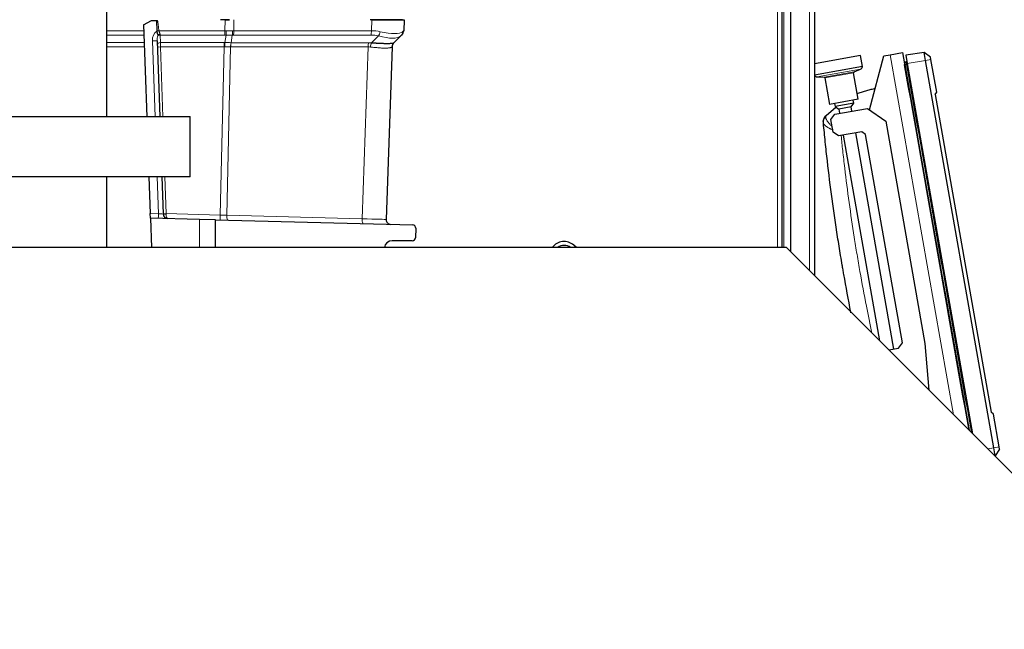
# Model space of a CAD drawing. Header units: inches. Extents: x 0 to 20790, y -12 to 14700.
# Tile 164 of 184: x 10996 to 11620, y 11709 to 12095. Entities that reach past the tile are written whole.
import ezdxf

# ---------------------------------------------------------------- set-up
doc = ezdxf.new("R2010")
doc.units = ezdxf.units.IN
doc.layers.add('1', color=7, linetype='Continuous', true_color=0xffffff)
doc.layers.add('254', color=7, linetype='Continuous', true_color=0xffffff)
doc.styles.add('latin_extended', font='simplex.shx')
doc.dimstyles.get("Standard").update_dxf_attribs({"dimtxt": 0.18, "dimasz": 0.18, "dimexe": 0.18, "dimexo": 0.0625, "dimgap": 0.09, "dimtad": 0, "dimtih": 1, "dimtoh": 1, "dimdec": 4, "dimzin": 0, "dimdsep": 46, "dimtxsty": 'Standard', "dimcen": 0.09, "dimadec": 0, "dimazin": 0, "dimtfac": 1, "dimtdec": 4, "dimtofl": 0, "dimtmove": 0, "dimatfit": 3, "dimfxl": 1, "dimtolj": 1, "dimtzin": 0, "dimarcsym": 0})

# ---------------------------------------------------------------- blocks, each defined once
blk = doc.blocks.new('_U3')
at = {"layer": '254', "color": 3, "linetype": 'Continuous', "lineweight": 13, "transparency": 16777216}
for p, q in [((11324.17, 12629.63), (12315.67, 12629.63)), ((12280.67, 12507.13), (12280.67, 9176.63)), ((11157.32, 9054.13), (12315.67, 9054.13))]:
    blk.add_line(p, q, dxfattribs=at)
at = {"layer": '254', "color": 3, "transparency": 16777216}
for points in [[(12301.09, 12507.13), (12260.25, 12507.13), (12280.67, 12629.63)], [(12260.25, 9176.63), (12301.09, 9176.63), (12280.67, 9054.13)]]:
    blk.add_solid(points, dxfattribs=at)
at = {"layer": 'Defpoints', "color": 0, "transparency": 16777216}
for p in [(11289.17, 12629.63), (11122.32, 9054.13), (12280.67, 9054.13)]:
    blk.add_point(p, dxfattribs=at)
at = {"layer": '254', "color": 2, "lineweight": 13, "transparency": 16777216, "insert": (12096.92, 10626.05), "char_height": 122.5, "attachment_point": 1, "rotation": 90, "style": 'latin_extended'}
blk.add_mtext('\\A1;3575', dxfattribs=at)
blk = doc.blocks.new('_U13')
at = {"layer": '254', "color": 3, "linetype": 'Continuous', "lineweight": 13, "transparency": 16777216}
for p, q in [((8923.11, 12092.13), (8923.11, 13329.32)), ((11930.67, 9591.63), (11930.67, 13329.32)), ((9045.61, 13294.32), (11808.17, 13294.32))]:
    blk.add_line(p, q, dxfattribs=at)
at = {"layer": '254', "color": 3, "transparency": 16777216}
for points in [[(9045.61, 13314.74), (9045.61, 13273.91), (8923.11, 13294.32)], [(11808.17, 13273.91), (11808.17, 13314.74), (11930.67, 13294.32)]]:
    blk.add_solid(points, dxfattribs=at)
at = {"layer": 'Defpoints', "color": 0, "transparency": 16777216}
for p in [(11930.67, 13294.32), (8923.11, 12057.13), (11930.67, 9556.63)]:
    blk.add_point(p, dxfattribs=at)
at = {"layer": '254', "color": 2, "lineweight": 13, "transparency": 16777216, "insert": (10211.06, 13478.07), "char_height": 122.5, "attachment_point": 1, "style": 'latin_extended'}
blk.add_mtext('\\A1;3008', dxfattribs=at)

msp = doc.modelspace()

# ---------------------------------------------------------------- linework, layer by layer
at = {"layer": '1', "color": 110, "linetype": 'Continuous', "lineweight": 13}
for p, q in [((11476.372, 11950.217), (11476.372, 12629.63)), ((11496.797, 11935.592), (11496.797, 12627.13)), ((11480.472, 12608.13), (11480.472, 11950.214)), ((11126.249, 12087.531), (11126.283, 12094.525)), ((11131.869, 12094.525), (11131.835, 12087.531)), ((11219.059, 12087.531), (11219.303, 12094.525)), ((11074.889, 12084.793), (11051.32, 12084.793)), ((11051.321, 12087.531), (11074.793, 12087.531)), ((11084.399, 12087.531), (11126.249, 12087.531)), ((11085.12, 12084.793), (11085.286, 12080.043)), ((11126.206, 12084.793), (11085.12, 12084.793)), ((11126.253, 12080.037), (11126.941, 12084.781)), ((11130.824, 12084.781), (11130.128, 12079.984)), ((11218.764, 12084.793), (11131.54, 12084.793)), ((11131.835, 12087.531), (11219.059, 12087.531)), ((11219.027, 12079.917), (11223.499, 12084.234)), ((11075.15, 12077.308), (11051.319, 12077.308)), ((11051.32, 12080.043), (11075.055, 12080.043)), ((11081.919, 12033.127), (11080.246, 12081.046)), ((11085.286, 12080.043), (11125.715, 12080.043)), ((11125.672, 12077.308), (11085.312, 12077.308)), ((11085.312, 12077.308), (11086.855, 12033.129)), ((11123.264, 11970.848), (11125.672, 12077.308)), ((11129.81, 12077.264), (11127.4, 11970.735)), ((11217.006, 12077.264), (11129.834, 12077.264)), ((11130.128, 12079.984), (11217.3, 12079.984)), ((11213.207, 11968.488), (11217.006, 12077.264)), ((11547.755, 12072.38), (11587.947, 11844.439)), ((11573.678, 12069.335), (11570.233, 12068.728)), ((11529.034, 12063.198), (11501.521, 12058.347)), ((11557.257, 12066.082), (11558.2, 12066.247)), ((11570.233, 12068.728), (11558.709, 12066.696)), ((11524.945, 12061.417), (11505.972, 12058.072)), ((11524.653, 12060.872), (11506.434, 12057.659)), ((11084.065, 11971.67), (11083.246, 11995.129)), ((11088.182, 11995.129), (11088.998, 11971.745)), ((11078.834, 11971.807), (11084.065, 11971.67)), ((11088.998, 11971.745), (11123.264, 11970.848)), ((11127.4, 11970.735), (11213.207, 11968.488)), ((11110.171, 11968.086), (11110.171, 11950.212)), ((11613.471, 11823.511), (11609.562, 11822.822)), ((11616.916, 11824.118), (11613.471, 11823.511))]:
    msp.add_line(p, q, dxfattribs=at)
at = {"layer": '1', "color": 2, "linetype": 'Continuous', "lineweight": 25}
for p, q in [((11479.172, 12626.83), (11479.172, 11950.212)), ((11484.797, 11947.591), (11484.797, 12627.13)), ((11499.797, 12624.13), (11499.797, 11932.596)), ((11051.322, 12033.129), (11051.322, 12100.129)), ((11074.661, 12091.307), (11079.757, 12093.988)), ((11079.757, 12093.988), (11082.792, 12094.094)), ((11082.792, 12094.094), (11083.027, 12087.364)), ((11129.018, 12094.525), (11123.436, 12094.525)), ((11126.283, 12094.525), (11129.018, 12094.525)), ((11225.38, 12094.525), (11218.276, 12094.525)), ((11219.303, 12094.525), (11225.38, 12094.525)), ((11225.38, 12094.525), (11239.758, 12094.525)), ((11238.716, 12094.525), (11225.38, 12094.525)), ((11239.758, 12094.525), (11239.514, 12087.531)), ((11074.661, 12091.307), (11076.693, 12033.127)), ((11083.027, 12087.364), (11083.029, 12087.314)), ((11237.717, 12084.234), (11233.297, 12079.966)), ((11238.295, 12084.793), (11237.717, 12084.234)), ((11083.247, 12081.05), (11084.921, 12033.127)), ((11232.157, 12077.305), (11228.341, 11968.019)), ((11528.999, 12071.793), (11499.796, 12066.643)), ((11530.225, 12064.837), (11528.999, 12071.793)), ((11534.662, 12037.524), (11543.816, 12071.686)), ((11543.816, 12071.686), (11547.755, 12072.38)), ((11547.755, 12072.38), (11555.634, 12073.77)), ((11555.634, 12073.77), (11597.81, 11834.575)), ((11569.342, 12073.783), (11557.746, 12072.154)), ((11557.746, 12072.154), (11558.709, 12066.696)), ((11573.415, 12070.824), (11569.342, 12073.783)), ((11570.233, 12068.728), (11569.342, 12073.783)), ((11573.678, 12069.335), (11573.415, 12070.824)), ((11577.311, 12048.729), (11573.678, 12069.335)), ((11530.225, 12064.837), (11499.841, 12059.48)), ((11524.945, 12061.417), (11529.034, 12063.198)), ((11556.971, 12066.188), (11556.977, 12066.19)), ((11556.977, 12066.19), (11556.977, 12066.19)), ((11556.997, 12066.037), (11557.004, 12066.038)), ((11557.136, 12066.769), (11557.905, 12067.92)), ((11558.709, 12066.696), (11600.029, 11832.357)), ((11613.471, 11823.511), (11570.233, 12068.728)), ((11499.797, 12059.731), (11499.841, 12059.48)), ((11501.521, 12058.347), (11505.972, 12058.072)), ((11506.434, 12057.659), (11509.386, 12040.918)), ((11527.605, 12044.13), (11524.653, 12060.872)), ((11527.605, 12044.13), (11509.386, 12040.918)), ((11576.357, 12047.076), (11577.311, 12048.729)), ((11576.357, 12047.076), (11611.821, 11845.952)), ((11507.247, 12033.928), (11513.461, 12039.143)), ((11512.586, 12041.482), (11512.934, 12039.513)), ((11512.761, 12034.732), (11533.442, 12038.378)), ((11524.751, 12041.596), (11512.934, 12039.513)), ((11512.934, 12039.513), (11515.251, 12037.89)), ((11523.129, 12039.279), (11515.251, 12037.89)), ((11515.251, 12037.89), (11515.716, 12035.253)), ((11523.129, 12039.279), (11524.751, 12041.596)), ((11523.594, 12036.642), (11523.129, 12039.279)), ((11524.751, 12041.596), (11524.404, 12043.566)), ((11533.442, 12038.378), (11545.027, 12030.267)), ((11104.172, 11995.129), (11104.172, 12033.243)), ((11510.328, 12031.256), (11512.761, 12034.732)), ((11511.717, 12023.378), (11510.328, 12031.256)), ((11545.027, 12030.267), (11569.858, 11889.439)), ((11515.192, 12020.944), (11511.717, 12023.378)), ((11529.964, 12023.549), (11515.192, 12020.944)), ((11518.147, 12021.465), (11541.101, 11891.282)), ((11550.162, 11885.966), (11526.025, 12022.855)), ((11532.281, 12021.927), (11529.964, 12023.549)), ((11555.55, 11889.963), (11532.281, 12021.927)), ((11104.172, 11995.129), (10884.172, 11995.129)), ((11051.322, 11950.211), (11051.322, 11995.129)), ((11078.02, 11995.13), (11078.834, 11971.807)), ((11086.248, 11995.13), (11087.073, 11971.509)), ((11078.936, 11968.904), (11078.834, 11971.807)), ((11110.171, 11968.086), (11078.936, 11968.904)), ((11078.936, 11968.904), (11079.588, 11950.212)), ((11120.171, 11967.824), (11110.171, 11968.086)), ((11120.171, 11967.824), (11245.201, 11964.55)), ((11120.171, 11950.212), (11120.171, 11967.824)), ((11247.147, 11962.481), (11246.937, 11956.455)), ((11244.938, 11954.525), (11232.198, 11954.525)), ((11348.954, 11950.212), (11347.259, 11951.765)), ((11482.172, 11950.212), (10872.172, 11950.212)), ((11677.172, 11755.212), (11482.172, 11950.212)), ((11553.117, 11886.487), (11555.55, 11889.963)), ((11569.858, 11889.439), (11572.439, 11859.945)), ((11546.978, 11885.405), (11553.117, 11886.487)), ((11613.283, 11844.725), (11611.821, 11845.952)), ((11616.916, 11824.118), (11613.283, 11844.725)), ((11614.363, 11818.456), (11613.471, 11823.511)), ((11617.179, 11822.63), (11614.363, 11818.456)), ((11617.179, 11822.63), (11616.916, 11824.118)), ((11614.363, 11818.456), (11614.004, 11818.379))]:
    msp.add_line(p, q, dxfattribs=at)
for centre, radius, start, end in [((11235.517, 12087.67), 4, 314, 358), ((11236.155, 12077.165), 4, 134, 178), ((11528.235, 12065.032), 2, 293.540716, 354.424215), ((11501.645, 12060.343), 2, 205.575785, 266.459284), ((11505.941, 12057.573), 0.5, 10, 86.459284), ((11525.145, 12060.959), 0.5, 113.540716, 190), ((11090.071, 11971.613), 3, 182, 268.5), ((11231.339, 11967.914), 3, 178, 268.5), ((11245.149, 11962.551), 2, 358, 88.5), ((11232.198, 11949.525), 5, 90, 172.099875), ((11244.938, 11956.525), 2, 270, 358), ((11341.179, 11945.13), 9, 47.5, 145.619852), ((11341.179, 11945.13), 6.5, 51.432805, 128.570986)]:
    msp.add_arc(centre, radius, start, end, dxfattribs=at)
at = {"layer": '1', "color": 110, "linetype": 'Continuous', "lineweight": 13}
for centre, major_axis, ratio, start_param, end_param in [((11085.243, 12081.221), (-0.235, 6.724), 0.7431451, 0.4115168, 1.5707963), ((11084.468, 12087.461), (-1.989, -0.207), 0.0383473, 4.7434644, 5.518997), ((11085.246, 12081.12), (-0.159, 4.566), 0.4377405, 0.7750669, 1.5707963), ((11085.145, 12084.009), (-1.999, -0.07), 0.6108356, 4.7187237, 5.4900072), ((11085.168, 12083.354), (-1.999, -0.07), 0.719748, 4.7115128, 5.4874559), ((11085.017, 12087.67), (-0.21, 4), 0.017402, 2.2262358, 2.3727361), ((11126.109, 12087.67), (0, 4), 0.0348995, 3.9095375, 4.6774824), ((11125.288, 12061.793), (16.627, 16.546), 0.960838, 0.7359069, 0.7678872), ((11125.191, 12064.67), (26.881, 3.055), 0.8427908, 1.4041356, 1.4361157), ((11126.844, 12087.658), (0.128, 3.998), 0.0679389, 3.9111856, 4.6795426), ((11125.352, 12097.76), (-26.95, 2.209), 0.4758532, 1.6687068, 1.8140579), ((11125.352, 12097.76), (-26.986, 1.643), 0.3756022, 1.6588614, 1.8042124), ((11130.151, 12087.658), (-0.131, 3.998), 0.2095523, 3.902155, 4.670512), ((11125.863, 12061.793), (18.213, 18.125), 0.7774598, 0.6632101, 0.6951902), ((11125.191, 12064.67), (25.18, 13.299), 0.7384298, 0.9505649, 0.9825451), ((11130.868, 12087.67), (0, 4), 0.2419219, 3.9095375, 4.6774824), ((11218.091, 12087.67), (0, 4), 0.2419219, 3.9095375, 4.6774824), ((11212.372, 12061.793), (18.775, 18.131), 0.753739, 0.4419184, 0.6627493), ((11211.699, 12064.67), (25.365, 13.654), 0.722843, 0.7050916, 0.9259224), ((11222.826, 12087.112), (0.96, 3.883), 0.4458674, 3.9942267, 4.7811627), ((11212.855, 12097.76), (-25.429, 12.761), 0.3072628, 2.1502579, 3.0340948), ((11212.855, 12097.76), (-26.574, 10.002), 0.2465223, 2.1198236, 3.0036605), ((11234.938, 12087.112), (-2.779, 2.877), 0.9510037, 3.1415927, 3.9285287), ((11211.699, 12064.67), (27.815, 22.861), 0.0022709, 6.0603513, 6.2811821), ((11080.249, 12080.945), (2.998, 0.105), 0.0336829, 0, 1.5707963), ((11085.334, 12078.604), (-1.999, -0.07), 0.719748, 4.7115128, 6.2831853), ((11085.382, 12077.237), (-1.999, -0.07), 0.0368135, 4.7460091, 6.2831853), ((11085.384, 12077.166), (-0.07, 4), 0.0174444, 0.7676402, 1.5348869), ((11125.812, 12077.166), (0, -4), 0.0348995, 3.9095375, 4.6767843), ((11124.412, 12053.148), (4.096, 23.926), 0.8196572, 0.1204905, 0.1429436), ((11124.315, 12056.026), (17.565, 17.386), 0.9433493, 0.7389043, 0.7613576), ((11126.35, 12077.16), (-0.09, -3.999), 0.058133, 3.9105847, 4.6776128), ((11130.777, 12077.107), (-0.005, -4), 0.2419645, 3.9097584, 4.673399), ((11130.801, 12077.107), (0, -4), 0.2419219, 3.9095375, 4.6731191), ((11217.973, 12077.107), (0, -4), 0.2419219, 3.9095375, 4.6731191), ((11211.296, 12052.998), (12.408, 22.627), 0.7066026, 0.2989551, 0.3739731), ((11210.624, 12055.875), (19.482, 19.123), 0.7536205, 0.5797521, 0.6547701), ((11219.7, 12077.039), (-0.317, -3.987), 0.3160454, 3.9317134, 4.6962714), ((11211.302, 12053.165), (20.855, 24.14), 0.002496, 6.2800837, 6.3599312), ((11510.507, 12029.61), (4.978, 0.468), 0.9597088, 2.2536205, 3.1415927), ((11084.062, 11971.771), (-0.079, -2.999), 0.0020575, 0, 1.5371699), ((11084.062, 11971.771), (-3.011, 0.262), 0.0331858, 1.5748603, 3.1456566), ((11089.068, 11971.674), (1.999, 0.07), 0.0368135, 1.6044165, 3.1415927), ((11089.071, 11971.578), (1.999, 0.07), 0.0587977, 3.1415927, 4.6729666), ((11090.071, 11971.613), (0.079, 2.999), 0.3572125, 1.6318829, 3.1415927), ((11089.069, 11971.64), (0.017, 3.001), 0.0238693, 1.5356304, 1.6313959), ((11123.368, 11970.741), (-0.079, -2.999), 0.0358188, 4.67771, 6.2831853), ((11122.548, 11970.763), (-19.993, 0.534), 0.0052231, 4.4674049, 4.676729), ((11128.125, 11970.617), (-0.079, -2.999), 0.2428118, 4.6794646, 6.2831853), ((11213.932, 11968.37), (-0.079, -2.999), 0.2428118, 4.6794646, 6.2831853), ((11208.346, 11968.516), (-19.995, 0.497), 0.0047621, 3.1415449, 4.4669268)]:
    msp.add_ellipse(centre, major_axis=major_axis, ratio=ratio, start_param=start_param, end_param=end_param, dxfattribs=at)
at = {"layer": '1', "color": 2, "linetype": 'Continuous', "lineweight": 25}
for centre, major_axis, ratio, start_param, end_param in [((11236.075, 12077.089), (2.779, -2.877), 0.9934032, 3.1415927, 3.910304), ((11557.925, 12066.241), (-0.936, -0.165), 0.9999989, 5.5196438, 6.0795335), ((11557.925, 12066.24), (0.936, 0.165), 0.9999987, 2.3780513, 2.9318041), ((11557.933, 12066.202), (-0.936, -0.165), 0.0014601, 0.1205484, 0.7635412), ((11558.736, 12067.364), (-0.985, -0.174), 0.9999989, 4.8561844, 5.5190236), ((11558.736, 12067.364), (0.985, 0.174), 0.9999987, 1.7145918, 2.3773027), ((11558.911, 12066.373), (-0.985, -0.174), 0.0014601, 0.7635651, 1.4270009)]:
    msp.add_ellipse(centre, major_axis=major_axis, ratio=ratio, start_param=start_param, end_param=end_param, dxfattribs=at)
for points, degree in [([(11082.792, 12094.094), (11082.895, 12094.098), (11083.106, 12094.105), (11083.323, 12094.112), (11083.433, 12094.116)], 3), ([(11557.004, 12066.038), (11556.977, 12066.189), (11556.977, 12066.19), (11556.977, 12066.19), (11556.977, 12066.19)], 3), ([(11597.818, 11834.568), (11584.214, 11911.724), (11570.609, 11988.88), (11557.004, 12066.038)], 3), ([(11557.905, 12067.92), (11557.136, 12066.769)], 1), ([(11557.905, 12067.919), (11557.136, 12066.769)], 1), ([(11557.257, 12066.082), (11557.212, 12066.34), (11557.158, 12066.643), (11557.136, 12066.769), (11557.136, 12066.769)], 3), ([(11557.905, 12067.919), (11557.905, 12067.921), (11557.968, 12067.561), (11558.12, 12066.702), (11558.2, 12066.247)], 3), ([(11505.483, 12029.632), (11505.439, 12030.095), (11505.485, 12031.003), (11505.874, 12032.207), (11506.487, 12033.199), (11506.988, 12033.711), (11507.247, 12033.928)], 3)]:
    msp.add_open_spline(points, degree=degree, dxfattribs=at)
at = {"layer": '1', "color": 110, "linetype": 'Continuous', "lineweight": 13}
for points, knots in [([(11083.433, 12094.116), (11083.465, 12093.981), (11083.496, 12093.846), (11083.554, 12093.574), (11083.581, 12093.438), (11083.661, 12093.03), (11083.71, 12092.757), (11083.802, 12092.21), (11083.845, 12091.936), (11083.928, 12091.387), (11083.968, 12091.113), (11084.043, 12090.563), (11084.079, 12090.288), (11084.149, 12089.737), (11084.183, 12089.461), (11084.28, 12088.634), (11084.341, 12088.083), (11084.399, 12087.531)], [0, 0, 0, 0, 0.0625, 0.0625, 0.125, 0.125, 0.25, 0.25, 0.375, 0.375, 0.5, 0.5, 0.625, 0.625, 0.75, 0.75, 1, 1, 1, 1]), ([(11084.399, 12087.531), (11084.407, 12087.476), (11084.417, 12087.423), (11084.44, 12087.316), (11084.453, 12087.263), (11084.494, 12087.107), (11084.525, 12087.005), (11084.592, 12086.805), (11084.628, 12086.706), (11084.702, 12086.512), (11084.739, 12086.415), (11084.795, 12086.272), (11084.813, 12086.225), (11084.85, 12086.13), (11084.867, 12086.083), (11084.919, 12085.943), (11084.951, 12085.851), (11085.007, 12085.67), (11085.032, 12085.581), (11085.07, 12085.404), (11085.084, 12085.316), (11085.09, 12085.229)], [0, 0, 0, 0, 0.0625, 0.0625, 0.125, 0.125, 0.25, 0.25, 0.375, 0.375, 0.5, 0.5, 0.5625, 0.5625, 0.625, 0.625, 0.75, 0.75, 0.875, 0.875, 1, 1, 1, 1]), ([(11129.81, 12077.264), (11129.204, 12077.263), (11128.593, 12077.266), (11127.364, 12077.279), (11126.745, 12077.29), (11126.121, 12077.304)], [0, 0, 0, 0, 0.5, 0.5, 1, 1, 1, 1]), ([(11129.81, 12077.264), (11129.812, 12077.264), (11129.814, 12077.264), (11129.818, 12077.264), (11129.82, 12077.264), (11129.826, 12077.264), (11129.83, 12077.264), (11129.834, 12077.264)], [0, 0, 0, 0, 0.2576628, 0.2576628, 0.5153256, 0.5153256, 1, 1, 1, 1]), ([(11130.128, 12079.984), (11130.127, 12079.984), (11130.125, 12079.984), (11130.121, 12079.984), (11130.12, 12079.984), (11130.115, 12079.985), (11130.111, 12079.985), (11130.108, 12079.985)], [0, 0, 0, 0, 0.2581912, 0.2581912, 0.5163823, 0.5163823, 1, 1, 1, 1]), ([(11232.091, 12077.238), (11232.05, 12077.194), (11231.992, 12077.149), (11231.84, 12077.059), (11231.747, 12077.015), (11231.526, 12076.93), (11231.399, 12076.889), (11231.111, 12076.811), (11230.949, 12076.775), (11230.681, 12076.725), (11230.587, 12076.709), (11230.44, 12076.686), (11230.39, 12076.679), (11230.288, 12076.664), (11230.236, 12076.658), (11229.971, 12076.625), (11229.743, 12076.602), (11229.26, 12076.566), (11228.747, 12076.538), (11228.176, 12076.527), (11227.575, 12076.526), (11227.26, 12076.53), (11226.888, 12076.539), (11226.847, 12076.54), (11226.763, 12076.543), (11226.721, 12076.544), (11226.595, 12076.548), (11226.339, 12076.557), (11226.078, 12076.568), (11225.548, 12076.594), (11225.183, 12076.615), (11224.434, 12076.664), (11224.049, 12076.693), (11223.257, 12076.756), (11222.851, 12076.791), (11222.225, 12076.847), (11222.014, 12076.867), (11221.693, 12076.897), (11221.586, 12076.907), (11221.369, 12076.927), (11221.26, 12076.937), (11220.714, 12076.989), (11220.27, 12077.032), (11219.368, 12077.118), (11218.91, 12077.162), (11218.445, 12077.204)], [0, 0, 0, 0, 0.0625, 0.0625, 0.125, 0.125, 0.1875, 0.1875, 0.25, 0.25, 0.28125, 0.28125, 0.296875, 0.296875, 0.3125, 0.3125, 0.375, 0.375, 0.4375, 0.5, 0.5, 0.5625, 0.5625, 0.5703125, 0.5703125, 0.578125, 0.578125, 0.59375, 0.625, 0.625, 0.6875, 0.6875, 0.75, 0.75, 0.8125, 0.8125, 0.84375, 0.84375, 0.859375, 0.859375, 0.875, 0.875, 0.9375, 0.9375, 1, 1, 1, 1]), ([(11507.017, 12033.021), (11507.008, 12032.872), (11507.015, 12032.717), (11507.06, 12032.394), (11507.097, 12032.226), (11507.2, 12031.88), (11507.332, 12031.521), (11507.522, 12031.139), (11507.686, 12030.844), (11507.744, 12030.745), (11507.837, 12030.593), (11507.869, 12030.542), (11507.918, 12030.465), (11507.934, 12030.439), (11507.968, 12030.387), (11508.121, 12030.154), (11508.29, 12029.917), (11508.616, 12029.489), (11508.791, 12029.271), (11509.166, 12028.829), (11509.565, 12028.381), (11510.012, 12027.92), (11510.306, 12027.628), (11510.366, 12027.569), (11510.487, 12027.452), (11510.548, 12027.393), (11510.733, 12027.215), (11510.86, 12027.096), (11511.001, 12026.965), (11511.014, 12026.953), (11511.027, 12026.942)], [0, 0, 0, 0, 0.0995025, 0.0995025, 0.199005, 0.199005, 0.2985075, 0.39801, 0.39801, 0.4477612, 0.4477612, 0.4726368, 0.4726368, 0.4850746, 0.4850746, 0.4975124, 0.5970149, 0.5970149, 0.6965174, 0.6965174, 0.7960199, 0.8955224, 0.8955224, 0.920398, 0.920398, 0.9452736, 0.9452736, 0.9950249, 0.9950249, 1, 1, 1, 1]), ([(11507.247, 12033.928), (11507.216, 12033.903), (11507.161, 12033.827), (11507.116, 12033.702), (11507.078, 12033.551), (11507.061, 12033.463), (11507.035, 12033.262), (11507.024, 12033.148), (11507.017, 12033.021)], [0, 0, 0, 0, 0.25, 0.5, 0.5, 0.75, 0.75, 1, 1, 1, 1]), ([(11511.618, 12024.633), (11511.489, 12024.692), (11511.046, 12024.899), (11510.622, 12025.105), (11510.183, 12025.326), (11510.04, 12025.399), (11509.828, 12025.51), (11509.758, 12025.546), (11509.621, 12025.619), (11509.552, 12025.656), (11509.216, 12025.838), (11508.702, 12026.126), (11508.24, 12026.408), (11507.803, 12026.687), (11507.597, 12026.825), (11507.211, 12027.099), (11507.009, 12027.25), (11506.825, 12027.4), (11506.784, 12027.434), (11506.764, 12027.45), (11506.704, 12027.5), (11506.665, 12027.533), (11506.552, 12027.631), (11506.48, 12027.696), (11506.276, 12027.888), (11506.036, 12028.137), (11505.856, 12028.374), (11505.708, 12028.604), (11505.65, 12028.717), (11505.565, 12028.934), (11505.538, 12029.04), (11505.529, 12029.142)], [0, 0, 0, 0, 0.0353627, 0.123057, 0.123057, 0.1669042, 0.1669042, 0.1888277, 0.1888277, 0.2107513, 0.2107513, 0.2984456, 0.3861399, 0.3861399, 0.4738342, 0.4738342, 0.5615285, 0.5724903, 0.5724903, 0.5834521, 0.5834521, 0.6053757, 0.6053757, 0.6492228, 0.6492228, 0.7369171, 0.8246114, 0.8246114, 0.9123057, 0.9123057, 1, 1, 1, 1]), ([(11516.771, 12021.029), (11517.089, 12017.89), (11517.419, 12014.752), (11517.963, 12009.783), (11518.168, 12007.951), (11518.586, 12004.289), (11518.799, 12002.458), (11519.887, 11993.308), (11520.826, 11985.997), (11522.84, 11971.393), (11523.916, 11964.1), (11525.632, 11953.174), (11526.221, 11949.535), (11527.13, 11944.079), (11527.437, 11942.26), (11528.061, 11938.625), (11528.377, 11936.808), (11529.978, 11927.728), (11531.327, 11920.477), (11533.872, 11907.471), (11535.044, 11901.712), (11536.259, 11895.961)], [0, 0, 0, 0, 0.0747598, 0.0747598, 0.1184279, 0.1184279, 0.1620961, 0.1620961, 0.3367686, 0.3367686, 0.511441, 0.511441, 0.5987773, 0.5987773, 0.6424454, 0.6424454, 0.6861135, 0.6861135, 0.860786, 0.860786, 1, 1, 1, 1])]:
    msp.add_open_spline(points, degree=3, knots=knots, dxfattribs=at)
at = {"layer": '1', "color": 2, "linetype": 'Continuous', "lineweight": 25}
for points, knots in [([(11083.029, 12087.314), (11083.033, 12087.193), (11083.051, 12086.955), (11083.088, 12086.722), (11083.122, 12086.549), (11083.134, 12086.491), (11083.154, 12086.406), (11083.161, 12086.377), (11083.175, 12086.32), (11083.183, 12086.292), (11083.22, 12086.152), (11083.253, 12086.044), (11083.323, 12085.834), (11083.36, 12085.732), (11083.409, 12085.609), (11083.419, 12085.584), (11083.438, 12085.536), (11083.448, 12085.512), (11083.478, 12085.44), (11083.498, 12085.394), (11083.538, 12085.303), (11083.558, 12085.259), (11083.597, 12085.172), (11083.616, 12085.129), (11083.643, 12085.066), (11083.652, 12085.046), (11083.668, 12085.004), (11083.676, 12084.983), (11083.69, 12084.941), (11083.697, 12084.92), (11083.707, 12084.876), (11083.711, 12084.854), (11083.713, 12084.83)], [0, 0, 0, 0, 0.125, 0.25, 0.25, 0.3125, 0.3125, 0.34375, 0.34375, 0.375, 0.375, 0.5, 0.5, 0.625, 0.625, 0.65625, 0.65625, 0.6875, 0.6875, 0.75, 0.75, 0.8125, 0.8125, 0.875, 0.875, 0.90625, 0.90625, 0.9375, 0.9375, 0.96875, 0.96875, 1, 1, 1, 1]), ([(11083.713, 12084.83), (11083.718, 12084.743), (11083.723, 12084.658), (11083.728, 12084.534), (11083.73, 12084.493), (11083.732, 12084.412), (11083.733, 12084.372), (11083.734, 12084.333)], [0, 0, 0, 0, 0.5, 0.5, 0.75, 0.75, 1, 1, 1, 1]), ([(11219.027, 12079.917), (11219.525, 12079.896), (11220.016, 12079.874), (11220.983, 12079.828), (11221.459, 12079.803), (11222.045, 12079.773), (11222.162, 12079.767), (11222.394, 12079.755), (11222.51, 12079.749), (11222.855, 12079.732), (11223.081, 12079.72), (11223.753, 12079.686), (11224.188, 12079.665), (11225.036, 12079.625), (11225.449, 12079.607), (11226.25, 12079.576), (11226.639, 12079.562), (11227.205, 12079.546), (11227.39, 12079.542), (11227.664, 12079.536), (11227.755, 12079.534), (11227.889, 12079.531), (11227.934, 12079.531), (11228.023, 12079.529), (11228.42, 12079.523), (11228.794, 12079.521), (11229.427, 12079.523), (11230.026, 12079.531), (11230.558, 12079.551), (11231.056, 12079.576), (11231.289, 12079.591), (11231.558, 12079.613), (11231.61, 12079.618), (11231.714, 12079.628), (11231.764, 12079.632), (11231.912, 12079.648), (11232.006, 12079.658), (11232.272, 12079.691), (11232.429, 12079.715), (11232.706, 12079.764), (11232.825, 12079.79), (11233.025, 12079.841), (11233.106, 12079.868), (11233.23, 12079.918), (11233.273, 12079.943), (11233.297, 12079.966)], [0, 0, 0, 0, 0.0625, 0.0625, 0.125, 0.125, 0.140625, 0.140625, 0.15625, 0.15625, 0.1875, 0.1875, 0.25, 0.25, 0.3125, 0.3125, 0.375, 0.375, 0.40625, 0.40625, 0.421875, 0.421875, 0.4296875, 0.4296875, 0.4375, 0.5, 0.5, 0.5625, 0.625, 0.625, 0.6875, 0.6875, 0.703125, 0.703125, 0.71875, 0.71875, 0.75, 0.75, 0.8125, 0.8125, 0.875, 0.875, 0.9375, 0.9375, 1, 1, 1, 1]), ([(11556.977, 12066.274), (11556.976, 12066.255), (11556.976, 12066.224), (11556.977, 12066.196), (11556.977, 12066.189), (11556.977, 12066.189), (11556.977, 12066.19)], [0, 0, 0, 0, 0.4185608, 0.7828854, 0.9114962, 1, 1, 1, 1]), ([(11526.958, 12047.79), (11527.368, 12047.921), (11527.778, 12048.051), (11529.111, 12048.469), (11530.034, 12048.754), (11531.883, 12049.312), (11532.809, 12049.586), (11534.201, 12049.99), (11534.665, 12050.123), (11535.593, 12050.387), (11536.523, 12050.648), (11537.454, 12050.904), (11538.046, 12051.065), (11538.173, 12051.099), (11538.299, 12051.133)], [0, 0, 0, 0, 0.109185, 0.109185, 0.3542005, 0.3542005, 0.599216, 0.599216, 0.7217237, 0.7217237, 0.8442314, 0.9667392, 0.9667392, 1, 1, 1, 1]), ([(11104.172, 12033.129), (11104.171, 12033.129), (11104.13, 12033.129), (11103.849, 12033.129), (11103.164, 12033.129), (11102.135, 12033.129), (11100.765, 12033.129), (11099.059, 12033.129), (11097.023, 12033.129), (11094.663, 12033.129), (11091.985, 12033.129), (11089, 12033.129), (11085.715, 12033.129), (11082.142, 12033.129), (11078.292, 12033.129), (11074.176, 12033.129), (11069.808, 12033.129), (11065.202, 12033.129), (11060.372, 12033.129), (11055.333, 12033.129), (11050.101, 12033.129), (11044.693, 12033.129), (11039.126, 12033.129), (11033.417, 12033.129), (11027.585, 12033.129), (11021.647, 12033.129), (11015.622, 12033.129), (11009.53, 12033.129), (11003.389, 12033.129), (10997.219, 12033.129), (10991.04, 12033.129), (10984.871, 12033.129), (10980.777, 12033.129), (10978.739, 12033.129)], [0, 0, 0, 0, 0.0157182, 0.0485276, 0.081337, 0.1141464, 0.1469558, 0.1797652, 0.2125746, 0.245384, 0.2781934, 0.3110028, 0.3438122, 0.3766215, 0.4094309, 0.4422403, 0.4750497, 0.5078591, 0.5406685, 0.5734779, 0.6062873, 0.6390967, 0.6719061, 0.7047155, 0.7375249, 0.7703343, 0.8031436, 0.835953, 0.8687624, 0.9015718, 0.9343812, 0.9671906, 1, 1, 1, 1]), ([(11505.529, 12029.142), (11505.521, 12029.226), (11505.514, 12029.298), (11505.502, 12029.422), (11505.498, 12029.472), (11505.49, 12029.553), (11505.487, 12029.582), (11505.485, 12029.612), (11505.483, 12029.623), (11505.483, 12029.63), (11505.483, 12029.631), (11505.483, 12029.631), (11505.483, 12029.632)], [0, 0, 0, 0, 0.2506195, 0.2506195, 0.501239, 0.501239, 0.7518585, 0.7518585, 0.8771683, 0.9398232, 0.9711506, 1, 1, 1, 1]), ([(11523.009, 11908.964), (11522.982, 11909.103), (11522.954, 11909.241), (11521.365, 11917.3), (11519.883, 11925.237), (11518.305, 11934.184), (11518.131, 11935.178), (11517.786, 11937.167), (11517.271, 11940.151), (11516.097, 11947.117), (11515.137, 11953.095), (11513.275, 11965.057), (11512.115, 11973.043), (11509.957, 11989.037), (11508.958, 11997.044), (11507.81, 12007.067), (11507.586, 12009.072), (11507.147, 12013.084), (11506.504, 12019.102), (11505.907, 12025.125), (11505.529, 12029.142)], [0, 0, 0, 0, 0.0034878, 0.0034878, 0.2027902, 0.2027902, 0.227703, 0.227703, 0.2526158, 0.3024415, 0.4020927, 0.4020927, 0.6013951, 0.6013951, 0.8006976, 0.8006976, 0.8505232, 0.8505232, 0.9003488, 1, 1, 1, 1])]:
    msp.add_open_spline(points, degree=3, knots=knots, dxfattribs=at)
at = {"layer": '1', "color": 110, "linetype": 'Continuous', "lineweight": 13}
for points in [[(11126.253, 12080.037), (11126.906, 12080.025), (11128.2, 12080.005), (11129.475, 12079.99), (11130.108, 12079.985)], [(11598.135, 11834.249), (11584.509, 11911.526), (11570.883, 11988.803), (11557.257, 12066.082)], [(11558.2, 12066.247), (11571.905, 11988.521), (11585.61, 11910.796), (11599.315, 11833.071)]]:
    msp.add_open_spline(points, degree=3, dxfattribs=at)

# ---------------------------------------------------------------- dimensions: what is measured, and where the dimension line sits
at = {"layer": '254', "color": 2, "linetype": 'Continuous', "lineweight": 13}
dim = msp.add_linear_dim(base=(11930.671, 13294.323), p1=(8923.106, 12057.13), p2=(11930.671, 9556.63), dimstyle='Standard', override={"dimscale": 35, "dimtxt": 3.5, "dimasz": 3.5, "dimexe": 1, "dimexo": 1, "dimgap": 1.75, "dimtad": 1, "dimtih": 1, "dimtoh": 0, "dimdec": 0, "dimlfac": 1, "dimzin": 8, "dimdsep": 46, "dimlunit": 2, "dimtxsty": 'latin_extended', "dimsah": 1, "dimse1": 0, "dimse2": 0, "dimsd1": 0, "dimsd2": 0, "dimclrd": 3, "dimclre": 3, "dimclrt": 2, "dimtol": 0, "dimtm": -0.1, "dimtfac": 0.714286, "dimtdec": 3, "dimtofl": 1, "dimtmove": 0, "dimtzin": 8, "dimlwd": 13, "dimlwe": 13}, dxfattribs=at)
dim.commit()
dim.dimension.update_dxf_attribs({"geometry": '_U13', "text_midpoint": (10426.889, 13294.323), "dimtype": 160})
dim = msp.add_linear_dim(base=(12280.671492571, 9054.129826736), p1=(11289.171540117, 12629.629826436), p2=(11122.321528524, 9054.129826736), angle=90, dimstyle='Standard', override={"dimscale": 35, "dimtxt": 3.5, "dimasz": 3.5, "dimexe": 1, "dimexo": 1, "dimgap": 1.75, "dimtad": 1, "dimtih": 0, "dimtoh": 0, "dimdec": 0, "dimlfac": 1, "dimzin": 8, "dimdsep": 46, "dimlunit": 2, "dimtxsty": 'latin_extended', "dimsah": 1, "dimse1": 0, "dimse2": 0, "dimsd1": 0, "dimsd2": 0, "dimclrd": 3, "dimclre": 3, "dimclrt": 2, "dimtol": 0, "dimtm": -0.1, "dimtfac": 0.714286, "dimtdec": 3, "dimtofl": 1, "dimtmove": 0, "dimtzin": 8, "dimlwd": 13, "dimlwe": 13}, dxfattribs=at)
dim.commit()
dim.dimension.update_dxf_attribs({"geometry": '_U3', "text_midpoint": (12280.671492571, 10841.879826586), "dimtype": 160})

doc.saveas('drawing.dxf')
